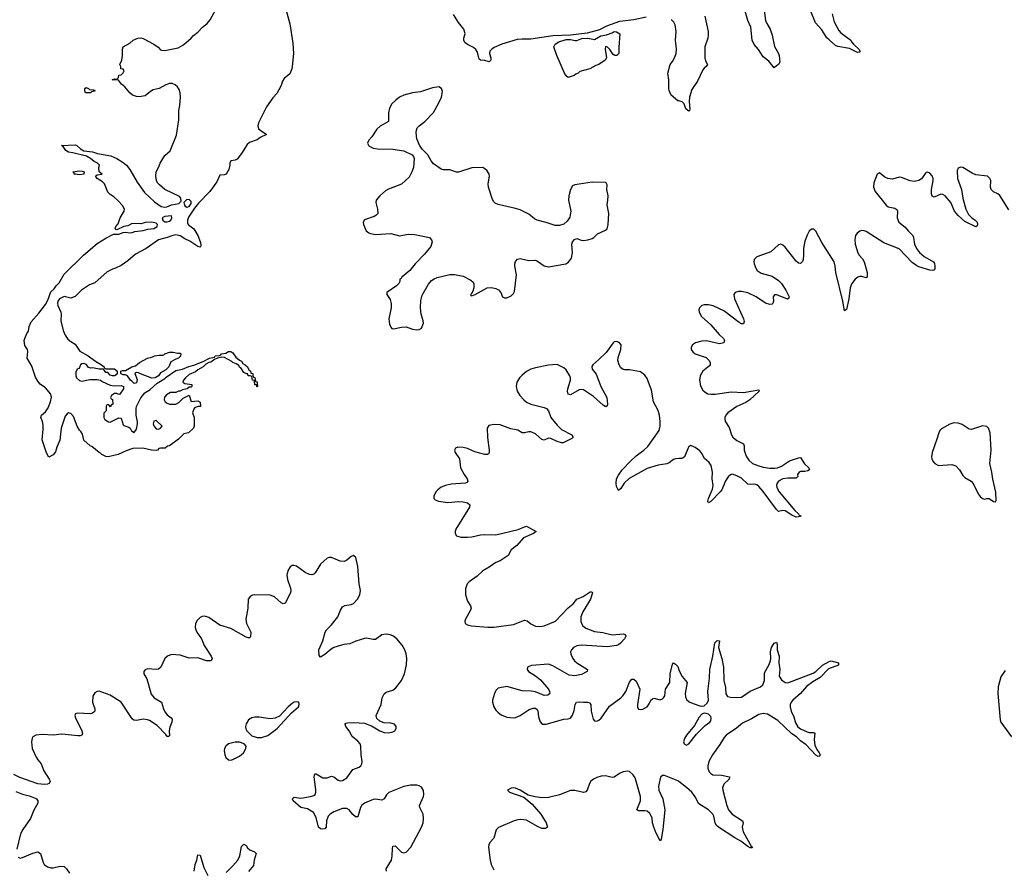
# Model space of a CAD drawing. Header units: inches. Extents: x 1843750 to 1959452, y 907112 to 1016326.
# Tile 116 of 137: x 1923984 to 1932970, y 975547 to 983298. Entities that reach past the tile are written whole.
import ezdxf

# ---------------------------------------------------------------- set-up
doc = ezdxf.new("R2010")
doc.units = ezdxf.units.IN
doc.header["$MEASUREMENT"] = 0
for name, color, linetype in [('B9927', 7, 'Continuous'), ('B9928', 7, 'Continuous'), ('B9937', 7, 'Continuous'), ('B9938', 7, 'Continuous')]:
    doc.layers.add(name, color=color, linetype=linetype)

msp = doc.modelspace()

# ---------------------------------------------------------------- linework, layer by layer
at = {"layer": 'B9927', "color": 6}
for points, elevation in [([(1925475, 980000), (1925472, 979990), (1925490, 979978), (1925554, 979970), (1925554, 979950), (1925550, 979946), (1925530, 979946), (1925514, 979930), (1925470, 979922), (1925450, 979908), (1925432.7, 979907.3), (1925410, 979898), (1925362, 979898), (1925324.7, 979875.3), (1925304.7, 979855.3), (1925302, 979830), (1925311.1, 979811.1), (1925330, 979798), (1925351.1, 979791.1), (1925410, 979791.3), (1925435.5, 979804.5), (1925476.4, 979843.6), (1925530, 979872), (1925550, 979814), (1925610, 979822), (1925632.7, 979807.3), (1925634, 979770), (1925610, 979769), (1925590, 979761.2), (1925576, 979750), (1925566.8, 979730), (1925562.8, 979710), (1925578, 979670), (1925578, 979590), (1925570.8, 979570), (1925524.7, 979530), (1925482, 979518), (1925433.4, 979470), (1925350.7, 979410), (1925334, 979406), (1925311.3, 979390), (1925270.6, 979389.4), (1925255.3, 979384.7), (1925242, 979370), (1925230, 979368.4), (1925186, 979370), (1925108.9, 979388.9), (1925015.6, 979384.4), (1924955.3, 979364.7), (1924884, 979330), (1924792, 979310), (1924770, 979314), (1924735.1, 979330), (1924722.7, 979342.7), (1924710, 979348.1), (1924643.6, 979403.6), (1924628.5, 979410), (1924570, 979463.2), (1924556.2, 979516.2), (1924541.7, 979541.8), (1924530, 979551.6), (1924509.8, 979590), (1924476.3, 979676.3), (1924450, 979706), (1924430, 979709.6), (1924417.7, 979702.3), (1924400.6, 979679.4), (1924383.7, 979636.3), (1924362.6, 979570), (1924350, 979461.2), (1924322.7, 979397.3), (1924310, 979354), (1924290, 979327), (1924250, 979308), (1924230, 979346), (1924190, 979466), (1924199.3, 979560.7), (1924198.7, 979598.7), (1924192.7, 979632.7), (1924176.2, 979670), (1924182.7, 979690), (1924219, 979721), (1924243.3, 979756.7), (1924266, 979810), (1924273.6, 979853.6), (1924264, 979884), (1924237.2, 979917.2), (1924218.6, 979938.6), (1924170, 979974), (1924150.9, 980000)], 400), ([(1924733.3, 980000), (1924736.9, 979996.9), (1924810, 979964.7), (1924850, 979958), (1924910, 979961), (1924931.3, 979950), (1924932, 979930), (1924898, 979882), (1924890, 979878), (1924870, 979888), (1924850, 979888), (1924822, 979870), (1924814, 979850), (1924818, 979838), (1924831.6, 979831.6), (1924834, 979790), (1924818, 979782), (1924810, 979766), (1924802, 979782), (1924790, 979786), (1924778, 979782), (1924774, 979770), (1924774, 979730), (1924752.7, 979707.3), (1924752, 979670), (1924762, 979650), (1924794, 979630), (1924810, 979624.7), (1924890, 979664.7), (1924910, 979662), (1924930, 979602), (1924936, 979596), (1924979.8, 979579.8), (1924992, 979570), (1925005.4, 979545.4), (1925030, 979532), (1925050, 979562), (1925060.9, 979610), (1925060.9, 979630), (1925046.6, 979690), (1925047, 979750), (1925051.8, 979770), (1925090, 979846.8), (1925125.8, 979894.2), (1925174.9, 979925.1), (1925239.1, 979980.9), (1925270.6, 980000)], 400), ([(1925052.5, 980000), (1925050, 979986), (1925030, 979978), (1925006.2, 980000)], 400), ([(1926137.6, 980000), (1926138, 979998), (1926150, 979994), (1926152, 979988), (1926154, 979950), (1926150, 979946), (1926146, 979966), (1926130, 979968), (1926126.6, 980000)], 400), ([(1928526.8, 980000), (1928520.3, 979990), (1928515.2, 979950), (1928523.3, 979910), (1928548.6, 979870), (1928585.1, 979830), (1928610, 979809.3), (1928649.8, 979789.8), (1928770, 979760.2), (1928790.7, 979750.7), (1928808.8, 979730), (1928830.1, 979670), (1928890, 979597.5), (1928930, 979560.5), (1929024.1, 979510), (1929036.5, 979490), (1929021.7, 979478.3), (1928943.2, 979436.8), (1928930, 979436.5), (1928890, 979448.5), (1928830, 979476.7), (1928810, 979478.9), (1928770, 979460.9), (1928750, 979467.8), (1928690, 979518.9), (1928650, 979537.7), (1928630, 979538.7), (1928590, 979527.3), (1928570, 979527.9), (1928530, 979551.6), (1928464.9, 979564.9), (1928370, 979602.1), (1928310, 979606), (1928265.5, 979594.5), (1928249.2, 979570), (1928253, 979487), (1928270.1, 979369.9), (1928269.1, 979350), (1928263.3, 979336.7), (1928254.9, 979330), (1928230, 979331.1), (1928136.7, 979356.7), (1928070, 979384.2), (1928030, 979395.5), (1927982.2, 979397.8), (1927962.3, 979390), (1927957.7, 979382.3), (1927953.7, 979370), (1927958, 979350), (1927997.4, 979290), (1928006.7, 979210), (1928039, 979150), (1928066.7, 979110), (1928073.6, 979086.4), (1928065, 979075), (1928051.5, 979068.5), (1927920.7, 979059.3), (1927871.1, 979048.9), (1927830, 979031.8), (1927799, 979010), (1927781.3, 978990), (1927763.2, 978950), (1927762.8, 978930), (1927776.1, 978916.1), (1927806, 978906), (1927890, 978894.2), (1927990, 978901.8), (1928030, 978899.6), (1928069.7, 978889.8), (1928092.9, 978872.9), (1928090.1, 978850), (1927963.6, 978650), (1927958.5, 978630), (1927959.5, 978610), (1927970.1, 978590.1), (1928010, 978576.9), (1928070, 978575.8), (1928110, 978579.2), (1928190, 978598.1), (1928230, 978602.1), (1928330, 978599.6), (1928532.6, 978647.4), (1928590, 978672.3), (1928610, 978676.2), (1928696.5, 978630), (1928673.7, 978610), (1928583.1, 978570), (1928520.2, 978499.8), (1928470, 978462.5), (1928442.9, 978410), (1928370, 978360.1), (1928330, 978345.1), (1928270, 978302.4), (1928211.4, 978268.6), (1928160.1, 978219.9), (1928085.5, 978170), (1928068.8, 978150), (1928053.9, 978106.1), (1928052.6, 978050), (1928070, 977994.2), (1928099.2, 977950), (1928105.8, 977930), (1928099.5, 977910), (1928053, 977830), (1928046, 977810), (1928049.5, 977789.5), (1928070, 977776.1), (1928108.3, 977768.4), (1928256.3, 977756.3), (1928310, 977756.2), (1928490, 977781.4), (1928590, 977818.8), (1928614.6, 977814.6), (1928650, 977784.8), (1928690, 977765.4), (1928730, 977762.3), (1928770, 977769.1), (1928872.5, 977810), (1928990, 977931.3), (1929035.2, 977970), (1929068.3, 978011.7), (1929125.2, 978034.8), (1929190, 978079.2), (1929199.4, 978079.4), (1929210, 978074), (1929210.1, 978070.1), (1929192.5, 978010), (1929124, 977896), (1929106.3, 977850), (1929105.9, 977805.9), (1929120.1, 977770), (1929150, 977747), (1929230, 977715.6), (1929306.8, 977706.8), (1929390, 977687.1), (1929494.2, 977694.2), (1929510.2, 977690.2), (1929514.3, 977674.3), (1929503.2, 977650), (1929466.5, 977610), (1929450, 977594.8), (1929431.4, 977588.6), (1929344, 977576), (1929110, 977591.2), (1929070, 977585.1), (1929037, 977570), (1929019.3, 977550), (1929011.2, 977530), (1929013.3, 977510), (1929032.1, 977470), (1929048.4, 977448.4), (1929070, 977431.1), (1929164.7, 977370), (1929162.2, 977350), (1929110, 977324.2), (1929050, 977310.3), (1928998.7, 977318.7), (1928850, 977402.2), (1928810, 977416.8), (1928654, 977406), (1928625, 977395), (1928619.6, 977390), (1928616.5, 977370), (1928628.4, 977350), (1928692.6, 977312.6), (1928736.4, 977276.4), (1928811.4, 977190), (1928819.8, 977170), (1928820.9, 977150), (1928804.1, 977135.9), (1928770, 977133), (1928690, 977167.1), (1928652.7, 977172.7), (1928570, 977174.3), (1928430, 977213.8), (1928350, 977198.3), (1928330, 977178.5), (1928317, 977150), (1928299.4, 977090), (1928299.4, 977070), (1928312.2, 977030), (1928330, 976999.7), (1928350, 976976.6), (1928376.9, 976956.9), (1928430, 976935), (1928490, 976928.8), (1928510, 976932.7), (1928550, 976950.7), (1928634.5, 977005.5), (1928670, 977016.9), (1928690, 977016.8), (1928705.5, 977005.5), (1928711.6, 976991.6), (1928718.7, 976938.7), (1928732.7, 976892.7), (1928751.4, 976871.4), (1928790, 976870.1), (1928950, 976915.5), (1928990, 976918), (1929010, 976926.5), (1929030, 976954), (1929044.4, 976995.6), (1929052.5, 977050), (1929065.8, 977070), (1929090, 977075.8), (1929130, 977070.4), (1929170, 977071.7), (1929185.2, 977065.2), (1929197.6, 977050), (1929198.8, 976990), (1929217.4, 976917.4), (1929230, 976900.7), (1929250, 976899.4), (1929270, 976907.5), (1929290, 976925.9), (1929366.2, 977033.8), (1929469.9, 977110), (1929489.9, 977130), (1929515.6, 977170), (1929550, 977252.5), (1929570, 977281.2), (1929590, 977281.3), (1929610, 977262.8), (1929642.6, 977190), (1929621.3, 977050), (1929621.5, 977021.5), (1929630, 977008.2), (1929650, 977004.8), (1929670, 977007.5), (1929711.1, 977028.9), (1929730, 977055.8), (1929745.1, 977090), (1929758.3, 977101.7), (1929772.6, 977107.4), (1929830, 977093.5), (1929850, 977100.4), (1929859.9, 977110), (1929870.3, 977130), (1929879.2, 977190), (1929918, 977250), (1929919.8, 977330), (1929943.1, 977416.9), (1929950, 977429.1), (1929970, 977419.5), (1929990, 977397.8), (1930000, 977366.9)], 500), ([(1929268.9, 980000), (1929287, 979950), (1929340.9, 979850), (1929349.7, 979790.3), (1929346.2, 979773.8), (1929334.6, 979765.4), (1929310, 979780.1), (1929219.8, 979859.8), (1929130, 979922.4), (1929110, 979925.1), (1929090, 979920.1), (1929010, 979875), (1928990, 979882.6), (1928983.6, 979910), (1928986.7, 979930), (1929007.7, 980000)], 500), ([(1930000, 979293.4), (1929970, 979292.8), (1929950, 979284.6), (1929910, 979253.7), (1929890, 979245.6), (1929810, 979233.7), (1929710, 979203.5), (1929546.9, 979113.1), (1929499.1, 979070), (1929470, 979020.8), (1929450, 979002), (1929430, 979039.7), (1929426.4, 979070), (1929430.7, 979110), (1929450, 979143.5), (1929482.7, 979190), (1929557.6, 979270), (1929610, 979320.1), (1929680.4, 979370), (1929716, 979404), (1929819.6, 979550), (1929828.4, 979588.4), (1929829.2, 979630.8), (1929824.3, 979690), (1929810, 979732.9), (1929769, 979810), (1929750, 979917.8), (1929719.2, 980000)], 500), ([(1927332.9, 975530), (1927329.7, 975550), (1927376, 975630), (1927383.8, 975670), (1927385.2, 975734.8), (1927390, 975756.9), (1927410, 975760.8), (1927470, 975703.6), (1927490, 975696.2), (1927510, 975701.5), (1927552.6, 975750), (1927650.3, 975930), (1927664.9, 975970), (1927670.8, 976010), (1927665, 976050), (1927634.5, 976110), (1927632.5, 976130), (1927669.6, 976210), (1927673, 976230), (1927670, 976265.1), (1927650, 976296.7), (1927630, 976308.7), (1927610, 976313.9), (1927550, 976313.4), (1927490, 976302.8), (1927353.7, 976246.3), (1927333.2, 976226.8), (1927310, 976190.5), (1927290, 976177.2), (1927230, 976186.9), (1927210, 976184), (1927130.7, 976150), (1927107.7, 976132.3), (1927093.3, 976110), (1927070, 976026.8), (1927050, 976024.6), (1927025.3, 976045.3), (1926990, 976089.5), (1926970, 976100.8), (1926930, 976100.8), (1926851.5, 976070), (1926817.7, 976050), (1926799.3, 976030), (1926783.9, 975990), (1926780.6, 975930), (1926770, 975916.5), (1926750, 975913), (1926730, 975914.5), (1926711, 975931), (1926690, 976019.8), (1926664.5, 976064.5), (1926610, 976098), (1926550, 976109), (1926479.1, 976170), (1926474.9, 976185.1), (1926473.6, 976190), (1926490, 976204.3), (1926550, 976195.5), (1926570, 976198), (1926650, 976213.8), (1926670, 976221.3), (1926679.4, 976230), (1926686.9, 976250), (1926687.4, 976272.6), (1926670.6, 976389.4), (1926673.2, 976406.8), (1926683.5, 976416.5), (1926690, 976418.5), (1926750, 976381.8), (1926790, 976380.7), (1926830, 976395.7), (1926851.4, 976391.4), (1926890, 976358.6), (1926910, 976354.5), (1926930, 976357.7), (1926970, 976380.7), (1927023.3, 976456.7), (1927081.5, 976478.5), (1927096.8, 976490), (1927106.3, 976510), (1927108.4, 976530), (1927099.3, 976590), (1927097.6, 976670), (1927091.3, 976690), (1927070, 976716.6), (1927017.4, 976757.4), (1926990.7, 976810), (1926960.4, 976850), (1926953.8, 976870), (1926961.4, 976878.6), (1926976, 976884), (1927034.3, 976885.7), (1927130, 976879.5), (1927195.4, 976855.4), (1927270, 976809), (1927310, 976794.3), (1927350, 976792.6), (1927390, 976799.7), (1927409, 976811), (1927419.3, 976830), (1927420.8, 976850), (1927405.6, 976870), (1927370, 976879.3), (1927310, 976883.6), (1927270, 976898.1), (1927242.6, 976922.6), (1927236.3, 976950), (1927282.1, 977050), (1927293.5, 977110), (1927310, 977146.3), (1927330, 977162.3), (1927390, 977181.1), (1927418.3, 977201.7), (1927469.1, 977270), (1927496.1, 977330), (1927513.3, 977413.3), (1927516, 977470), (1927511, 977511), (1927498.8, 977550), (1927476, 977590), (1927427.5, 977650), (1927390, 977676.7), (1927366, 977686), (1927330, 977691.7), (1927290, 977684.7), (1927230, 977643.6), (1927210, 977642.3), (1927150, 977654), (1927130, 977652.3), (1927052.9, 977627.1), (1926997.8, 977602.2), (1926943.8, 977596.2), (1926850, 977569.6), (1926825.7, 977554.3), (1926770, 977506.8), (1926730, 977482.3), (1926718.6, 977498.6), (1926715.5, 977550), (1926750.7, 977630), (1926772.7, 977710), (1926782.8, 977730), (1926830, 977776.4), (1926887.8, 977850), (1926910.8, 977910), (1926930, 977941.1), (1926950, 977952.6), (1927010, 977961.1), (1927030, 977970.9), (1927067.2, 978010), (1927088.7, 978050), (1927093.4, 978090), (1927081.1, 978150), (1927070.5, 978310.5), (1927051.7, 978391.7), (1927030, 978408.3), (1927010, 978401.3), (1926970, 978367), (1926945.3, 978354.7), (1926910, 978358), (1926830, 978391.9), (1926810, 978391.7), (1926790, 978383.9), (1926728.5, 978331.5), (1926681.6, 978250), (1926670, 978239.4), (1926650, 978234.2), (1926630, 978237.4), (1926590, 978253.5), (1926510, 978312.3), (1926490, 978318), (1926470, 978316.9), (1926452.7, 978307.3), (1926430, 978271), (1926423.7, 978230), (1926429.4, 978190), (1926456.5, 978110), (1926459.3, 978090), (1926455.8, 978070), (1926406.1, 977973.9), (1926390, 977969.3), (1926370, 977978.5), (1926310, 978031.4), (1926270, 978048.1), (1926128.9, 978051.1), (1926110, 978048.7), (1926090, 978039.8), (1926069.6, 978010), (1926064.9, 977930), (1926048.3, 977830), (1926053.3, 977790), (1926093.3, 977710), (1926091.7, 977668.3), (1926080.1, 977659.9), (1926070, 977657.8), (1926050, 977665.3), (1925910, 977744.3), (1925810, 977772.6), (1925710, 977842.9), (1925670, 977854.7), (1925650, 977852.8), (1925630, 977843.6), (1925602.9, 977817.1), (1925589.7, 977790.3), (1925586.4, 977753.6), (1925590.9, 977730), (1925599.7, 977710), (1925644.7, 977650), (1925669.2, 977589.2), (1925731.3, 977490), (1925741.3, 977470), (1925732.3, 977450), (1925690, 977449), (1925610, 977476.4), (1925530, 977474), (1925450, 977501.3), (1925370, 977506.4), (1925332, 977490), (1925310.1, 977469.9), (1925272.1, 977390), (1925250, 977372.7), (1925228.9, 977368.9), (1925150, 977374.1), (1925130, 977367.4), (1925118.2, 977350), (1925118, 977330), (1925143.3, 977283.3), (1925184.3, 977144.3), (1925212.8, 977110), (1925277.4, 977070), (1925295.9, 977010), (1925310, 976982.1), (1925330, 976956.8), (1925366.4, 976930), (1925375, 976915), (1925373.5, 976890), (1925355.3, 976844.7), (1925347.5, 976810), (1925350, 976764), (1925341.4, 976758.6), (1925330, 976758.2), (1925317.3, 976777.3), (1925238.9, 976858.9), (1925170, 976903.3), (1925150, 976910.9), (1925110, 976915.7), (1925050, 976904.8), (1925026.8, 976906.8), (1925010, 976920.7), (1924909.5, 977070), (1924810, 977135.9), (1924709.2, 977170.8), (1924690, 977169.3), (1924670, 977156.3), (1924653.3, 977126.7), (1924650.1, 977070), (1924668.8, 977010), (1924669.5, 976990), (1924661.1, 976978.9), (1924650.1, 976969.9), (1924630, 976965.8), (1924509.2, 976970.7), (1924493.7, 976966.3), (1924490, 976959.5), (1924487.5, 976950), (1924494, 976930), (1924552.8, 976810), (1924557.1, 976790), (1924550.5, 976769.5), (1924535.5, 976764.5), (1924515, 976765), (1924370, 976780.1), (1924290, 976770.7), (1924190, 976777.1), (1924130.5, 976770), (1924104.7, 976755.3), (1924097.4, 976742.6), (1924091, 976710), (1924098.3, 976650), (1924134, 976570), (1924150, 976544.5), (1924180.9, 976510), (1924204.9, 976444.9), (1924253.7, 976370), (1924261.8, 976350), (1924254, 976330), (1924237.3, 976322.7), (1924210, 976319.2), (1924150, 976326.2), (1923985.6, 976385.6), (1923930, 976411.4)], 500), ([(1930000, 976346.8), (1929990, 976354.4), (1929870, 976402.9), (1929850, 976403.8), (1929832.1, 976387.9), (1929814.2, 976305.8), (1929816.6, 976270), (1929853.1, 976190), (1929871.2, 976090), (1929852.1, 975910), (1929838.7, 975821.3), (1929830, 975807.8), (1929790, 975881.1), (1929770, 975929.8), (1929759.8, 975970), (1929755.1, 976015.1), (1929736.2, 976056.2), (1929710, 976077.1), (1929690, 976081.2), (1929630, 976079.5), (1929615.3, 976090), (1929649.2, 976170), (1929649.3, 976210), (1929601.6, 976381.6), (1929583.6, 976410), (1929550, 976437.9), (1929530, 976442.9), (1929490, 976436.9), (1929458.9, 976421.1), (1929410, 976386.3), (1929390, 976385.3), (1929330, 976400.5), (1929290, 976397.6), (1929250, 976385.7), (1929221.2, 976370), (1929197.8, 976350), (1929184.5, 976330), (1929162.9, 976270), (1929150, 976253.9), (1929130, 976246.3), (1929050, 976264.7), (1929010, 976265.6), (1928910, 976225), (1928810, 976202.2), (1928750, 976198.4), (1928687.1, 976207), (1928623.4, 976223.4), (1928551.8, 976270), (1928510, 976286.6), (1928490, 976290.4), (1928470, 976287.6), (1928437, 976270), (1928454.4, 976250), (1928583.5, 976203.5), (1928660.8, 976140.8), (1928740.9, 976050), (1928787.6, 975970), (1928801.5, 975930), (1928781.6, 975918.4), (1928750, 975920.1), (1928710, 975936.2), (1928610, 975994.8), (1928558.5, 976001.5), (1928530, 975999.5), (1928496.5, 975990), (1928352.4, 975927.6), (1928332.1, 975907.9), (1928310.2, 975830), (1928275.6, 975790), (1928264.8, 975770), (1928261.3, 975750), (1928277.8, 975630), (1928288, 975590), (1928310, 975543)], 500), ([(1923950, 976257.5), (1924010, 976233.4), (1924070, 976218.3), (1924119.3, 976199.3), (1924136.3, 976190), (1924150.6, 976170), (1924150.1, 976150), (1924112.5, 976087.5), (1924083.1, 976010), (1924013.3, 975910), (1923992.3, 975870), (1923957.2, 975730)], 500), ([(1925870, 975518.5), (1925930, 975577.3), (1925975, 975630), (1925993.6, 975670), (1926010, 975755.3), (1926030, 975775.6), (1926050, 975763.6), (1926063.5, 975743.5), (1926084.4, 975724.4), (1926127, 975707), (1926142.4, 975690), (1926124.4, 975630), (1926118.7, 975581.3), (1926073.5, 975526.5)], 500), ([(1923970, 975657.6), (1923990, 975649.5), (1924010, 975653), (1924105.2, 975694.8), (1924150, 975706.9), (1924174.4, 975690), (1924197.1, 975610), (1924208.2, 975590), (1924237.3, 975570), (1924270, 975559.6), (1924290, 975559.4), (1924353.8, 975573.8), (1924390, 975571.5), (1924410, 975551.4), (1924438.2, 975510)], 500), ([(1925576.3, 975530), (1925585.4, 975590), (1925601.1, 975630), (1925610, 975677.3), (1925630, 975674.3), (1925663.8, 975563.8), (1925702.2, 975490)], 500)]:
    msp.add_lwpolyline(points, dxfattribs=dict(at, elevation=elevation))
for points, elevation in [([(1925230, 979641.2), (1925210, 979634), (1925202, 979610), (1925210, 979591.3), (1925230, 979564.7), (1925250, 979562), (1925268.4, 979571.6), (1925286, 979590)], 400), ([(1926510, 977075.6), (1926490, 977071.1), (1926470, 977058.9), (1926434, 977030), (1926355.6, 976944.4), (1926315.1, 976924.9), (1926270, 976920.9), (1926170, 976935.4), (1926130, 976935.9), (1926102.4, 976930), (1926071.7, 976910), (1926050, 976874), (1926045.2, 976850), (1926048.4, 976828.4), (1926058.4, 976810), (1926104.3, 976764.3), (1926150, 976748.4), (1926190, 976747.8), (1926250, 976767), (1926332.8, 976830), (1926465.4, 976974.6), (1926529.5, 977030), (1926536.2, 977050), (1926533.2, 977070)], 600), ([(1925950, 976706.2), (1925890.6, 976690), (1925864.9, 976670), (1925853.4, 976650), (1925850.3, 976630), (1925856.5, 976590), (1925866.4, 976566.4), (1925890, 976545.3), (1925910, 976543.6), (1925930, 976549.1), (1925990, 976577.6), (1926025.3, 976610), (1926047.1, 976650), (1926049.6, 976669.6), (1926032.7, 976690), (1925990, 976705.7)], 600)]:
    msp.add_lwpolyline(points, close=True, dxfattribs=dict(at, elevation=elevation))
at = {"layer": 'B9928', "color": 6}
for points, elevation in [([(1926382.5, 983510), (1926450, 983260.5), (1926477.2, 983082.8), (1926481.7, 982990), (1926471.8, 982870), (1926469.2, 982850), (1926450, 982803.5), (1926399.1, 982760.9), (1926382.2, 982737.8), (1926370, 982696.9), (1926350, 982657.6), (1926330, 982624.2), (1926294.5, 982585.5), (1926235.9, 982504.1), (1926163.4, 982356.6), (1926157.3, 982330), (1926162.9, 982302.9), (1926235.3, 982250), (1926177.7, 982222.3), (1926150, 982201.8), (1926082.3, 982177.7), (1926061.5, 982158.5), (1926010, 982075.6), (1925970, 982026.6), (1925950, 982016), (1925910, 982008.7), (1925900.7, 981990), (1925902, 981970), (1925893.4, 981930), (1925870, 981888.7), (1925850, 981882), (1925810, 981879), (1925782, 981818), (1925718.5, 981730), (1925615.4, 981624.6), (1925580.3, 981579.7), (1925525, 981495), (1925515.5, 981470), (1925517.1, 981437.1), (1925525.4, 981425.4), (1925573.7, 981390), (1925611.2, 981330), (1925634.2, 981265.8), (1925638, 981242), (1925634.6, 981225.4), (1925630, 981222.7), (1925610, 981228), (1925536.1, 981276.1), (1925490, 981297.4), (1925450, 981326), (1925410, 981334.5), (1925372.8, 981327.2), (1925330, 981309.7), (1925251.6, 981288.5), (1925138, 981210), (1925040.2, 981159.8), (1924970, 981099), (1924910, 981055.3), (1924858, 981030), (1924830, 981022), (1924783, 980997), (1924670, 980898), (1924622.5, 980877.5), (1924548.4, 980831.6), (1924490, 980773.2), (1924450, 980757.2), (1924390, 980773.2), (1924349, 980751), (1924333, 980730), (1924328.5, 980710), (1924333, 980690), (1924360.5, 980630), (1924363.1, 980610), (1924358.4, 980550), (1924381.4, 980461.4), (1924399, 980419), (1924423.4, 980383.4), (1924450, 980360.5), (1924490, 980336.4), (1924534.2, 980274.2), (1924610, 980230.6), (1924667.5, 980187.5), (1924732, 980150), (1924754, 980130), (1924758, 980118), (1924770, 980114), (1924850, 980111.3), (1924874, 980090), (1924874, 980070), (1924863.6, 980056.4), (1924850, 980048), (1924830, 980048), (1924810, 980055.3), (1924790, 980078), (1924770, 980078), (1924748, 980108), (1924711, 980109), (1924650, 980122), (1924630, 980118), (1924610, 980128), (1924592.5, 980152.5), (1924570, 980161.2), (1924550, 980159), (1924538, 980150), (1924530, 980126), (1924523.6, 980116.4), (1924510, 980108.7), (1924497.3, 980082.7), (1924497.1, 980050), (1924503.8, 980030), (1924530, 980004.9), (1924550, 980000.7), (1924625.2, 980014.8), (1924690, 980016.3), (1924722, 980010), (1924733.3, 980000)], 400), ([(1924150.9, 980000), (1924150, 980001.2), (1924130, 980037.2), (1924096.3, 980136.3), (1924051.8, 980210), (1924059.5, 980270), (1924057, 980290), (1924030, 980326.6), (1924026, 980370), (1924030, 980390.4), (1924050, 980434), (1924064.8, 980455.2), (1924070, 980497.3), (1924090, 980540.4), (1924159.2, 980620.8), (1924219.8, 980700.2), (1924240.6, 980739.4), (1924270, 980813.8), (1924298.3, 980841.7), (1924316.8, 980870), (1924344.2, 980895.8), (1924390, 980975.2), (1924565.8, 981150), (1924690, 981255.5), (1924770, 981304.9), (1924839, 981341), (1924890, 981340.4), (1924930, 981357.3), (1924950, 981360.5), (1924990, 981354.4), (1925010, 981356.4), (1925035.8, 981364.2), (1925110, 981374), (1925152.5, 981387.5), (1925210, 981392.4), (1925238, 981410), (1925242.7, 981430), (1925230, 981440.9), (1925190, 981449.5), (1925132.8, 981447.2), (1925090, 981435.1), (1925010, 981439), (1924970, 981417.2), (1924934, 981410), (1924870, 981381.2), (1924862.7, 981382.7), (1924855.3, 981390), (1924862.7, 981410), (1924883.9, 981436.1), (1924902, 981490), (1924938.5, 981550), (1924940.9, 981570), (1924923.1, 981603.1), (1924884.4, 981644.4), (1924843.2, 981683.2), (1924810, 981703.1), (1924790, 981723), (1924758.8, 981798.8), (1924739.4, 981819.4), (1924692.7, 981850), (1924675.3, 981870), (1924690, 981881), (1924738, 981890), (1924709, 981909), (1924705.2, 981950), (1924713.2, 981970), (1924694, 981990), (1924664.1, 982004.1), (1924630, 982032.7), (1924594.2, 982054.2), (1924470, 982084), (1924430, 982088.7), (1924405.6, 982105.6), (1924380.4, 982140.4), (1924366, 982150), (1924490, 982156.5), (1924507.3, 982150), (1924539.5, 982119.5), (1924570, 982100.7), (1924648.3, 982091.7), (1924695.9, 982075.9), (1924815.1, 982055.1), (1924870, 982031.4), (1924930, 981995.6), (1924958.9, 981970), (1924990, 981930.3), (1925056.8, 981816.8), (1925122.1, 981722.1), (1925215, 981635), (1925274.1, 981594.1), (1925310, 981588.8), (1925328.6, 981591.4), (1925370, 981610.2), (1925438, 981622), (1925458.3, 981641.7), (1925456.2, 981670), (1925443.3, 981683.3), (1925310, 981748.2), (1925260.5, 981790), (1925243.1, 981810), (1925234, 981830), (1925225.6, 981870), (1925229.5, 981910), (1925252.3, 981950), (1925267.3, 981990), (1925310, 982059.1), (1925358.7, 982101.3), (1925415.3, 982244.7), (1925436.4, 982383.6), (1925435.9, 982470), (1925445, 982515), (1925450.7, 982590.7), (1925449.3, 982630), (1925439.4, 982659.4), (1925424.3, 982684.3), (1925403.8, 982703.8), (1925375.7, 982715.7), (1925350, 982715.3), (1925317, 982703), (1925255.8, 982670), (1925203.6, 982656.4), (1925177, 982643), (1925130, 982604.5), (1925075.4, 982595.4), (1925050, 982596.5), (1925014, 982610), (1924989.9, 982630), (1924945.1, 982685.1), (1924914.5, 982710), (1924886, 982746), (1924829, 982750), (1924850, 982758), (1924870, 982754), (1924886, 982770), (1924888.9, 982791.1), (1924910, 982794), (1924930, 982814), (1924938, 982830), (1924930, 982846), (1924908, 982850), (1924908, 982870), (1924898, 982890), (1924915.3, 982930), (1924922, 982970), (1924922, 983030), (1924928, 983050), (1924990, 983084.7), (1925019, 983110), (1925062, 983130), (1925090, 983132.2), (1925110, 983126), (1925210, 983074.8), (1925247.9, 983047.9), (1925270, 983022.8), (1925279.8, 983019.8), (1925310, 983017.3), (1925430, 983040.7), (1925473.8, 983066.2), (1925504, 983090), (1925549.5, 983130.5), (1925570, 983154.8), (1925610, 983182.8), (1925654, 983230), (1925695.7, 983264.3), (1925723.1, 983296.9), (1925774.5, 983390)], 400), ([(1929700.6, 983319.4), (1929590, 983297.3), (1929458.8, 983281.2), (1929340.3, 983239.7), (1929274.3, 983205.7), (1929163.9, 983176.1), (1929010, 983156.4), (1928849.9, 983149.9), (1928650, 983119.5), (1928570, 983121.3), (1928523.2, 983116.8), (1928385, 983075), (1928315.4, 983044.6), (1928292.3, 983030), (1928273.9, 983010), (1928270.7, 982990), (1928282.7, 982950), (1928283.2, 982930), (1928270, 982914.5), (1928230, 982926.6), (1928188.4, 982928.4), (1928178, 982938), (1928173.5, 982950), (1928162.7, 983002.7), (1928146.2, 983026.2), (1928125.1, 983045.1), (1928070, 983071), (1928046, 983090), (1928038, 983110), (1928037.4, 983130), (1928049.1, 983170.9), (1928037.3, 983210), (1927990, 983271.1), (1927944.4, 983344.4)], 400), ([(1930000, 982556.4), (1929990, 982559), (1929930, 982609.3), (1929910, 982653.2), (1929907, 982670), (1929908.9, 982750), (1929898.4, 982810), (1929919.7, 982890), (1929942.8, 982917.2), (1929964.4, 982955.6), (1929974.7, 982990), (1929979.6, 983030), (1929967.7, 983110), (1929974.7, 983190), (1929967, 983250), (1929954.8, 983274.8), (1929930, 983300.6)], 400), ([(1929719.2, 980000), (1929710, 980024.7), (1929690, 980053.9), (1929650, 980086.6), (1929550, 980103.7), (1929503, 980103), (1929490, 980106), (1929470, 980123), (1929453.6, 980150), (1929441.8, 980190), (1929444.6, 980215.4), (1929469.8, 980290), (1929471.9, 980330), (1929454.2, 980354.2), (1929430, 980362.4), (1929410, 980358.8), (1929399, 980350), (1929337, 980263), (1929270, 980196.3), (1929214, 980150), (1929206.3, 980133.7), (1929207.8, 980110), (1929245.3, 980065.3), (1929268.9, 980000)], 500), ([(1925006.2, 980000), (1924995.3, 980010), (1924969, 980049), (1924950, 980058), (1924930, 980058), (1924910, 980066), (1924906, 980070), (1924906, 980090), (1924923.1, 980096.9), (1924950, 980098), (1925008, 980130), (1925041.2, 980138.8), (1925079, 980170), (1925149.2, 980210), (1925190, 980219.1), (1925215.3, 980230), (1925257.1, 980237.1), (1925290, 980236), (1925300.4, 980239.6), (1925308.7, 980250), (1925350, 980266), (1925385.4, 980265.4), (1925426, 980254), (1925450, 980254), (1925454, 980250), (1925451.6, 980228.4), (1925434, 980210), (1925410, 980202), (1925364.7, 980175.3), (1925344.7, 980130), (1925316.8, 980103.2), (1925270, 980075.3), (1925250.5, 980049.5), (1925222, 980030), (1925190, 980026.6), (1925085.6, 980065.6), (1925070, 980075.3), (1925050, 980078), (1925034, 980070), (1925055.3, 980015.3), (1925052.5, 980000)], 400), ([(1925270.6, 980000), (1925310, 980024), (1925322.5, 980037.5), (1925410, 980096), (1925470, 980110.8), (1925526.8, 980133.2), (1925574.5, 980145.5), (1925659.5, 980180.5), (1925715.3, 980210), (1925761.2, 980218.8), (1925769.3, 980230), (1925805.4, 980234.6), (1925818.9, 980241.1), (1925825.2, 980250), (1925864.8, 980255.2), (1925888.7, 980270), (1925912, 980270), (1925930, 980258), (1925958, 980218), (1925990.8, 980190.8), (1926010, 980182), (1926022, 980162), (1926042, 980150), (1926062, 980130), (1926078, 980098), (1926090, 980094), (1926094, 980074), (1926111.3, 980070), (1926112, 980052), (1926118, 980038), (1926130, 980034), (1926137.6, 980000)], 400), ([(1926126.6, 980000), (1926126, 980006), (1926110, 980008), (1926102, 980042), (1926088, 980048), (1926070, 980048.7), (1926067.3, 980067.3), (1926052.7, 980067.3), (1926030, 980078), (1926003.1, 980123.1), (1925990, 980129), (1925983.1, 980143.1), (1925959, 980159), (1925930, 980169.2), (1925920.4, 980180.4), (1925854.6, 980214.6), (1925830, 980219), (1925790, 980209.4), (1925761.4, 980198.6), (1925730, 980174), (1925710, 980169.2), (1925684.5, 980155.5), (1925658, 980130), (1925610, 980104), (1925590, 980084), (1925530, 980061.2), (1925496, 980030), (1925478, 980010), (1925475, 980000)], 400), ([(1929007.7, 980000), (1929010.8, 980010), (1929010.5, 980030), (1929003.8, 980050), (1928970, 980102.2), (1928950, 980121.5), (1928890, 980151.2), (1928810, 980145.5), (1928690, 980121.3), (1928650, 980108), (1928610, 980086.7), (1928570, 980055.2), (1928546.2, 980030), (1928526.8, 980000)], 500)]:
    msp.add_lwpolyline(points, dxfattribs=dict(at, elevation=elevation))
for points, elevation in [([(1929416, 982970), (1929399.7, 982979.7), (1929370, 983026.6), (1929350, 983046.6), (1929330, 983054), (1929325.7, 983030), (1929339.5, 982950), (1929327.3, 982930), (1929270, 982887.7), (1929241.1, 982878.9), (1929187.2, 982850), (1929094.9, 982825.1), (1929079.3, 982810), (1929058.5, 982801.5), (1929045.7, 982790), (1928990, 982769.5), (1928970, 982784.1), (1928955.1, 982810), (1928887.5, 982970), (1928859.3, 983050), (1928870, 983075.1), (1928904.2, 983095.8), (1928970, 983118), (1929010, 983116.6), (1929052, 983108), (1929070, 983109.3), (1929115, 983125), (1929170, 983130.2), (1929230, 983117), (1929289.1, 983150.9), (1929339.2, 983160.8), (1929390, 983177.5), (1929410, 983188.7), (1929430, 983188.1), (1929461.7, 983170), (1929451.4, 983048.6), (1929452, 982990), (1929434.2, 982970)], 400), ([(1924630, 982629.8), (1924586, 982630), (1924578, 982650), (1924578, 982670), (1924590, 982678), (1924612, 982670), (1924621, 982661), (1924656.9, 982656.9), (1924674, 982650), (1924639.6, 982640.4)], 400), ([(1927810, 982683.8), (1927750, 982675), (1927640.8, 982639.2), (1927570, 982631.8), (1927491, 982609), (1927451.4, 982590), (1927415.8, 982564.2), (1927380.9, 982530), (1927357.7, 982490), (1927349.4, 982449.4), (1927350, 982369.5), (1927274.8, 982325.2), (1927242.2, 982297.8), (1927197, 982230), (1927170, 982199.5), (1927158.7, 982170), (1927170, 982145.7), (1927210, 982124.5), (1927250, 982118.8), (1927390, 982115.5), (1927490, 982101.2), (1927565.5, 982065.5), (1927577.6, 982050), (1927584.2, 982030), (1927578.4, 981950), (1927564.2, 981910), (1927538.3, 981861.7), (1927470, 981796.9), (1927349.3, 981750.7), (1927324.1, 981735.9), (1927269.4, 981690.6), (1927238, 981650), (1927234, 981630), (1927250.3, 981570), (1927251.8, 981528.2), (1927234, 981510), (1927217.8, 981502.2), (1927130, 981473.3), (1927118.7, 981450), (1927121.7, 981430), (1927147, 981370), (1927170, 981351.8), (1927185.7, 981345.7), (1927230, 981338.8), (1927370, 981348.3), (1927450, 981326.7), (1927530, 981340.8), (1927590, 981338.6), (1927722.8, 981310), (1927743.1, 981290), (1927748.7, 981270), (1927735.3, 981230), (1927680, 981160), (1927593.7, 981070), (1927544.6, 981010), (1927472.2, 980950), (1927464.2, 980935.8), (1927454.8, 980930), (1927454, 980910), (1927442.8, 980890), (1927423.9, 980870), (1927334.7, 980810), (1927333.8, 980790), (1927363.8, 980743.8), (1927375.8, 980710), (1927374.8, 980670), (1927353.6, 980570), (1927359.3, 980519.3), (1927371.5, 980491.5), (1927381.6, 980481.6), (1927396.7, 980476.7), (1927468.1, 980491.9), (1927510, 980494.3), (1927570, 980475.5), (1927610, 980469.1), (1927630, 980470.9), (1927650, 980483.2), (1927668.4, 980530), (1927667.6, 980550), (1927647.4, 980610), (1927641.1, 980670), (1927644.5, 980735.5), (1927655.8, 980784.2), (1927714.1, 980885.9), (1927742.8, 980917.2), (1927767, 980933), (1927795.1, 980944.9), (1927910, 980971.8), (1927951.7, 980971.7), (1928030, 980958.9), (1928102.7, 980922.7), (1928123.7, 980903.7), (1928128.9, 980888.9), (1928127.4, 980850), (1928119.5, 980820.5), (1928104.8, 980795.2), (1928097.1, 980790), (1928100.3, 980780.3), (1928110, 980777.1), (1928140.7, 980790), (1928249, 980851), (1928290, 980856), (1928330, 980845.3), (1928352.6, 980832.6), (1928375.7, 980810), (1928391.8, 980770), (1928410, 980758.8), (1928430, 980760.2), (1928470, 980779.8), (1928490, 980798.6), (1928500.6, 980819.4), (1928516.7, 980970), (1928501.9, 981050), (1928503.1, 981070), (1928509.2, 981090.8), (1928527.3, 981112.7), (1928550, 981120.4), (1928630, 981099.7), (1928690, 981104.9), (1928710, 981095.2), (1928770, 981051.3), (1928810, 981043.2), (1928969, 981070), (1928993.6, 981086.4), (1929019.1, 981120.9), (1929028.2, 981171.8), (1929021.5, 981250), (1929028, 981272), (1929046.1, 981293.9), (1929070, 981302.5), (1929107.3, 981287.3), (1929130, 981283.3), (1929170.4, 981289.6), (1929210, 981302.7), (1929224.7, 981310), (1929256.5, 981343.5), (1929330, 981377.1), (1929346, 981390), (1929355.6, 981430), (1929359.4, 981530), (1929344.1, 981610), (1929352, 981650), (1929353.5, 981690), (1929342.2, 981750), (1929345.8, 981790), (1929337.2, 981810), (1929330, 981813.6), (1929210, 981816.8), (1929050, 981792.6), (1929030, 981781.3), (1929011.6, 981750), (1928995.3, 981690), (1928993.7, 981650), (1929013.1, 981550), (1929003.4, 981496.6), (1928980.3, 981459.7), (1928948.9, 981431.1), (1928910, 981420.5), (1928870, 981420.5), (1928790, 981448.7), (1928708.1, 981468.1), (1928682.2, 981482.2), (1928630, 981524), (1928550, 981562.7), (1928510, 981575.6), (1928350.6, 981610.6), (1928322.7, 981622.7), (1928310, 981635.1), (1928298.3, 981658.3), (1928261.1, 981770), (1928260.7, 981799.3), (1928271, 981870), (1928267.1, 981887.1), (1928250, 981918), (1928230, 981938), (1928210, 981949.5), (1928110, 981947.3), (1927990, 981908), (1927970, 981906), (1927910, 981926.9), (1927850, 981927.6), (1927830, 981934.2), (1927761.4, 981981.4), (1927738.2, 982010), (1927710, 982063.6), (1927657.7, 982117.7), (1927633, 982153), (1927609.9, 982209.9), (1927601.7, 982270), (1927604.1, 982290), (1927613, 982310), (1927630.2, 982329.8), (1927680.2, 982370), (1927759.5, 982450), (1927807.5, 982532.5), (1927832.5, 982590), (1927843.8, 982643.8), (1927834.6, 982670)], 500), ([(1924530, 981883), (1924492.9, 981887.1), (1924482.7, 981890), (1924480.4, 981900.4), (1924468.7, 981910), (1924530, 981918.8), (1924554.4, 981914.4), (1924572, 981910), (1924570, 981889.7)], 400), ([(1925530, 981658), (1925506.3, 981653.7), (1925482, 981630), (1925487.1, 981607.1), (1925495.3, 981595.3), (1925510, 981586.8), (1925530, 981593.1), (1925550, 981620.7), (1925550, 981638)], 400), ([(1925368.4, 981508.4), (1925310, 981502.7), (1925284.7, 981490), (1925290.8, 981470), (1925310, 981454), (1925330, 981453), (1925350, 981459.3), (1925363.7, 981470), (1925373.2, 981490)], 400)]:
    msp.add_lwpolyline(points, close=True, dxfattribs=dict(at, elevation=elevation))
at = {"layer": 'B9937', "color": 6}
for points, elevation in [([(1930189.6, 980000), (1930193.2, 979970), (1930200.8, 979950), (1930219.2, 979919.2), (1930238.7, 979898.7), (1930265, 979885), (1930290, 979880.3), (1930330, 979881.9), (1930477.5, 979902.5), (1930590, 979896.6), (1930730, 979920.5), (1930733.5, 979910), (1930646.7, 979830), (1930610, 979806.7), (1930529.1, 979770), (1930447.3, 979710), (1930428.9, 979690), (1930419.2, 979670), (1930418, 979650), (1930423.8, 979630), (1930458.7, 979578.7), (1930479.2, 979510), (1930493.2, 979490), (1930530, 979458.3), (1930589.5, 979429.5), (1930595.5, 979410), (1930596.9, 979370), (1930615.3, 979315.3), (1930638.7, 979278.7), (1930670.3, 979250.3), (1930720.7, 979230), (1930770, 979216.5), (1930830, 979205.6), (1930874.5, 979205.5), (1930899.2, 979210), (1930934.9, 979225.1), (1931010, 979273.4), (1931090, 979300.2), (1931110, 979302.3), (1931145.3, 979245.3), (1931186.7, 979210), (1931191.6, 979190), (1931177.5, 979182.5), (1931150, 979176), (1931110, 979175.4), (1931097.6, 979170), (1931081.3, 979150), (1931085.7, 979130), (1931070, 979114.3), (1930995.6, 979115.6), (1930949.8, 979110.2), (1930910, 979086.5), (1930895.8, 979070), (1930891.1, 979050), (1930894.4, 979030), (1930913.9, 978990), (1931059.4, 978819.4), (1931090.4, 978790), (1931097.1, 978777.1), (1931112.4, 978770), (1931110, 978766), (1931070, 978760.4), (1931030, 978778.6), (1930970, 978817), (1930950, 978820.6), (1930910, 978812.4), (1930890, 978828.1), (1930770, 978994.3), (1930730, 979038.3), (1930710, 979053.2), (1930690, 979060.6), (1930650, 979055.9), (1930630, 979059.3), (1930570, 979113.8), (1930530, 979136.3), (1930490, 979150.3), (1930470, 979146.8), (1930450, 979127.7), (1930425.9, 979090), (1930392.3, 979010), (1930377.4, 978990), (1930290, 978902), (1930269.7, 978889.8), (1930264.2, 978904.2), (1930269.8, 978929.8), (1930305.8, 979014.2), (1930312.4, 979047.6), (1930305, 979110), (1930306.8, 979170), (1930293, 979230), (1930276.8, 979256.8), (1930233.2, 979293.2), (1930210, 979339.1), (1930190, 979365.2), (1930150, 979394.3), (1930110, 979412.9), (1930090, 979405), (1930050.7, 979310), (1930039.6, 979300.4), (1930026, 979294), (1930000, 979293.4)], 500), ([(1930000, 977366.9), (1930005.5, 977350), (1930030, 977304.6), (1930076.8, 977250), (1930056.5, 977150), (1930058.8, 977118.8), (1930070, 977096.9), (1930095, 977075), (1930130, 977059), (1930190, 977038.2), (1930210, 977035.2), (1930230, 977038.2), (1930258.2, 977061.8), (1930269.4, 977090), (1930263.7, 977170), (1930280.4, 977290), (1930282.7, 977370), (1930309.9, 977490.1), (1930327.6, 977612.4), (1930350, 977633.7), (1930370.3, 977630), (1930360.8, 977570), (1930391.4, 977470), (1930407.3, 977390), (1930410.1, 977270), (1930423.9, 977203.9), (1930429, 977149), (1930444.4, 977124.4), (1930470, 977115.9), (1930530, 977112.9), (1930570, 977117.8), (1930650, 977171.7), (1930744.4, 977210), (1930765.7, 977230), (1930780.1, 977270), (1930781.6, 977338.4), (1930821.2, 977410), (1930836.7, 977450), (1930840.4, 977470), (1930836.6, 977530), (1930845.8, 977570), (1930870, 977609.2), (1930890, 977618), (1930896.3, 977596.3), (1930897.7, 977550), (1930915.9, 977490), (1930912.8, 977430), (1930919.8, 977370), (1930915.7, 977310), (1930935.8, 977275.8), (1930970, 977251.4), (1930990, 977248.9), (1931010, 977253.3), (1931223.9, 977336.1), (1931250, 977351.2), (1931310, 977409.5), (1931370, 977442.3), (1931390, 977448.4), (1931458, 977430), (1931455.4, 977410), (1931365.3, 977374.7), (1931290, 977296), (1931223.3, 977256.7), (1931165.8, 977214.2), (1931110.2, 977149.8), (1931039.5, 977090), (1931024.2, 977070), (1931016.9, 977050), (1931015.3, 977030), (1931023.8, 976990), (1931050, 976937.2), (1931063.2, 976883.2), (1931086.4, 976846.4), (1931110, 976828.3), (1931170, 976801), (1931190, 976795.1), (1931230, 976795.8), (1931239.5, 976790), (1931233.6, 976730), (1931240.2, 976680.2), (1931258.9, 976638.9), (1931280.6, 976610), (1931288.5, 976590), (1931281.1, 976578.9), (1931270, 976575.4), (1931250, 976587.8), (1931161.8, 976681.8), (1931110, 976717.6), (1931073.8, 976753.8), (1931030, 976782.6), (1930903.6, 976903.6), (1930810, 976960.7), (1930770, 976967.6), (1930730, 976957.9), (1930661.9, 976918.1), (1930579.3, 976880.7), (1930524.8, 976835.2), (1930432.3, 976770), (1930414.3, 976750), (1930374.7, 976685.3), (1930305.9, 976590), (1930273.3, 976530), (1930262.9, 976490), (1930263.9, 976470), (1930276.5, 976436.5), (1930290, 976419.7), (1930310, 976408.9), (1930390, 976406.2), (1930461.6, 976390), (1930458, 976370), (1930410, 976323.1), (1930398.5, 976290), (1930400.1, 976270), (1930437.9, 976130), (1930453.7, 976090), (1930485, 976050), (1930580.2, 975990), (1930586.4, 975970), (1930577.8, 975930), (1930585.5, 975890), (1930658.7, 975758.7), (1930671.3, 975750), (1930670, 975744), (1930650, 975743.5), (1930630, 975754.2), (1930563.8, 975803.8), (1930510, 975833.3), (1930360.6, 975930), (1930341, 975950), (1930331.2, 975970), (1930318.7, 976030), (1930310, 976050.9), (1930271.5, 976090), (1930183.4, 976143.4), (1930149.2, 976209.2), (1930118.5, 976250), (1930070, 976294), (1930000, 976346.8)], 500), ([(1932978.7, 977361.3), (1932937.2, 977302.8), (1932914.3, 977210), (1932909.2, 977150), (1932932.4, 976910), (1932939.1, 976890), (1933034.1, 976754.1)], 600)]:
    msp.add_lwpolyline(points, dxfattribs=dict(at, elevation=elevation))
for points, elevation in [([(1932510, 979621.3), (1932472.8, 979607.2), (1932395.9, 979564.1), (1932381.3, 979550), (1932371.8, 979530), (1932354.9, 979470), (1932310.2, 979349.8), (1932305, 979310), (1932308.2, 979290), (1932318.2, 979270), (1932335.3, 979250), (1932370, 979231.8), (1932490, 979239.8), (1932527, 979227), (1932559.5, 979190), (1932590, 979139.1), (1932610, 979121.6), (1932666.7, 979086.7), (1932686.7, 979066.7), (1932730, 978970.7), (1932750, 978947.7), (1932770, 978930.7), (1932790, 978924), (1932810, 978930.8), (1932830.5, 978930.5), (1932870, 978900.7), (1932890, 978898), (1932894, 978910), (1932892.9, 978987.1), (1932864.5, 979104.5), (1932856.5, 979170), (1932838.3, 979250), (1932849.8, 979370), (1932839.8, 979530), (1932825.6, 979570), (1932810, 979587.3), (1932771.5, 979591.5), (1932670, 979559.8), (1932650, 979560.9), (1932584.2, 979604.2), (1932550, 979617.6)], 600), ([(1930230, 976969.8), (1930210, 976962), (1930185.2, 976934.8), (1930141.2, 976858.8), (1930070, 976771.6), (1930050, 976739.1), (1930043.1, 976710), (1930047.4, 976690), (1930070, 976680.5), (1930090, 976690.1), (1930161.7, 976778.4), (1930240.4, 976859.6), (1930281.7, 976890), (1930290, 976901.5), (1930294.2, 976930), (1930290, 976941.4), (1930270, 976962.2), (1930250, 976969.1)], 500)]:
    msp.add_lwpolyline(points, close=True, dxfattribs=dict(at, elevation=elevation))
at = {"layer": 'B9938', "color": 6}
for points, elevation in [([(1930774.6, 983410), (1930791.1, 983290), (1930801.8, 983261.8), (1930833, 983210), (1930850, 983157.3), (1930872.9, 983052.9), (1930910.2, 982990), (1930915.3, 982970), (1930922, 982910), (1930910, 982888.7), (1930890, 982878), (1930870, 982858), (1930820.7, 982920.7), (1930770, 982959.8), (1930726.3, 983026.3), (1930686.5, 983070), (1930669.9, 983110.1), (1930655.4, 983230), (1930628, 983290), (1930588.4, 983428.4)], 400), ([(1931399.5, 983350), (1931417.8, 983277.8), (1931460, 983200), (1931477.9, 983177.9), (1931570, 983110.2), (1931575.9, 983095.9), (1931594.2, 983074.2), (1931643, 983030), (1931653, 983007), (1931650, 983002), (1931630, 982999.3), (1931556.2, 983036.2), (1931450, 983052.6), (1931430, 983063.5), (1931370, 983113.2), (1931350, 983133.2), (1931303.8, 983203.8), (1931247.5, 983270), (1931201.4, 983381.4)], 400), ([(1930237.9, 983330), (1930265.8, 983190), (1930267.5, 983152.5), (1930264.5, 983130), (1930237.4, 983050), (1930235.4, 982950), (1930242.5, 982922.5), (1930261.7, 982890), (1930248.7, 982870), (1930230, 982856.8), (1930218.6, 982841.4), (1930170, 982736), (1930118.6, 982661.4), (1930095.3, 982590), (1930092.9, 982550), (1930099.1, 982480.9), (1930098, 982470), (1930090, 982464), (1930063.2, 982483.2), (1930048.7, 982530), (1930040.2, 982540.2), (1930030, 982548.7), (1930000, 982556.4)], 400), ([(1933010, 981564.1), (1932930, 981693.2), (1932909.8, 981710), (1932870, 981728.5), (1932848.9, 981748.9), (1932843.1, 981770), (1932847.2, 981830), (1932839, 981850), (1932816.8, 981870), (1932710, 981883.3), (1932677.1, 981897.1), (1932590, 981948.3), (1932570, 981952.7), (1932550, 981944.7), (1932540.2, 981919.8), (1932541.5, 981850), (1932578.7, 981750), (1932592.4, 981670), (1932617.3, 981570), (1932642, 981522), (1932670, 981493.9), (1932705.2, 981470), (1932722.5, 981450), (1932726.4, 981430), (1932723.4, 981416.6), (1932710.7, 981409.3), (1932610, 981456.3), (1932547.6, 981510), (1932516, 981550), (1932482.8, 981630), (1932430, 981690.9), (1932410, 981703), (1932390, 981706), (1932330, 981677.5), (1932310, 981688.4), (1932304.7, 981710), (1932303.8, 981750), (1932320.5, 981830), (1932319.1, 981850), (1932310, 981874.3), (1932290, 981897.7), (1932270, 981907.1), (1932257.8, 981902.2), (1932250, 981897.3), (1932213.4, 981846.6), (1932188.7, 981831.3), (1932150, 981820.7), (1932110, 981826.2), (1932030, 981858.6), (1932010, 981860.3), (1931950, 981844.1), (1931907.9, 981847.9), (1931880.5, 981860.5), (1931830, 981902), (1931810, 981887.6), (1931779.5, 981810), (1931776.1, 981770), (1931790, 981731.3), (1931890, 981605.7), (1931910.4, 981590.4), (1931970, 981577.7), (1931987.4, 981567.4), (1931993.5, 981550), (1931990.6, 981490), (1932007.1, 981450), (1932063.9, 981403.9), (1932092.3, 981370), (1932135, 981330), (1932142.2, 981310), (1932150, 981248.9), (1932167.5, 981210), (1932194.3, 981174.3), (1932237.3, 981137.3), (1932323.6, 981090), (1932332.1, 981072.1), (1932335.4, 981050), (1932334.2, 981025.8), (1932327.3, 981012.7), (1932311.3, 981008.7), (1932290, 981012.4), (1932190, 981041.6), (1932170, 981051.4), (1932130, 981083.6), (1932010, 981206.1), (1931870, 981262), (1931710, 981365.4), (1931690, 981373), (1931670, 981374), (1931650, 981367.8), (1931627.1, 981350), (1931611.6, 981328.4), (1931606.3, 981293.7), (1931610.1, 981250), (1931632.2, 981170), (1931644.5, 981150), (1931676.1, 981116.1), (1931691.3, 981090), (1931717.6, 980990), (1931718, 980950), (1931710, 980941.5), (1931670, 980954.1), (1931650, 980955.9), (1931632.2, 980950), (1931609.2, 980930.8), (1931577.3, 980890), (1931562.3, 980850), (1931552, 980750), (1931530, 980655.3), (1931510, 980641.2), (1931497.5, 980730), (1931432.3, 980990), (1931426.5, 981050), (1931417.4, 981090), (1931303.7, 981263.7), (1931250, 981367.1), (1931230, 981388.2), (1931210, 981388.1), (1931190, 981367.9), (1931170, 981332.7), (1931150, 981278.5), (1931136.1, 981210), (1931138.5, 981150), (1931134.1, 981110), (1931126.8, 981093.2), (1931110, 981073.5), (1931090, 981076.5), (1931070, 981095.4), (1930970, 981221.6), (1930950, 981241.5), (1930930, 981248.8), (1930910, 981242.9), (1930840.2, 981179.8), (1930710, 981134.5), (1930688.4, 981110), (1930684.4, 981090), (1930687, 981070), (1930700.9, 981030), (1930714, 981010), (1930750, 980984.6), (1930850, 980958.7), (1930910, 980918.1), (1930937, 980890), (1930976.2, 980830), (1931005.6, 980770), (1931003.9, 980756.1), (1930990, 980749.4), (1930910, 980781.5), (1930890, 980787.7), (1930872.9, 980787.1), (1930860.1, 980770), (1930861.9, 980730), (1930857.4, 980710), (1930850, 980703.7), (1930830, 980699.5), (1930790, 980711), (1930703.9, 980770), (1930630, 980805), (1930570, 980818.2), (1930542.5, 980817.5), (1930514.6, 980810), (1930502, 980790), (1930506, 980750), (1930591, 980570), (1930595, 980545), (1930590, 980523.5), (1930570, 980524.3), (1930550, 980534.6), (1930410, 980640.3), (1930312.3, 980687.7), (1930270, 980697), (1930230, 980696.5), (1930210, 980688.9), (1930189.3, 980670), (1930182, 980650), (1930183.5, 980630), (1930207.3, 980590), (1930292.6, 980512.6), (1930366.3, 980426.3), (1930406, 980390), (1930417.1, 980370), (1930411, 980349), (1930370, 980340.4), (1930252.7, 980367.3), (1930210, 980366.3), (1930151.4, 980348.6), (1930123.8, 980330), (1930112.8, 980310), (1930112.7, 980290), (1930126.1, 980266.1), (1930150, 980249.2), (1930250, 980214.5), (1930272.9, 980192.9), (1930285.7, 980170), (1930285.4, 980150), (1930278.9, 980141.1), (1930219.2, 980090), (1930195.3, 980050), (1930188.6, 980008.6), (1930189.6, 980000)], 500)]:
    msp.add_lwpolyline(points, dxfattribs=dict(at, elevation=elevation))

doc.saveas('drawing.dxf')
